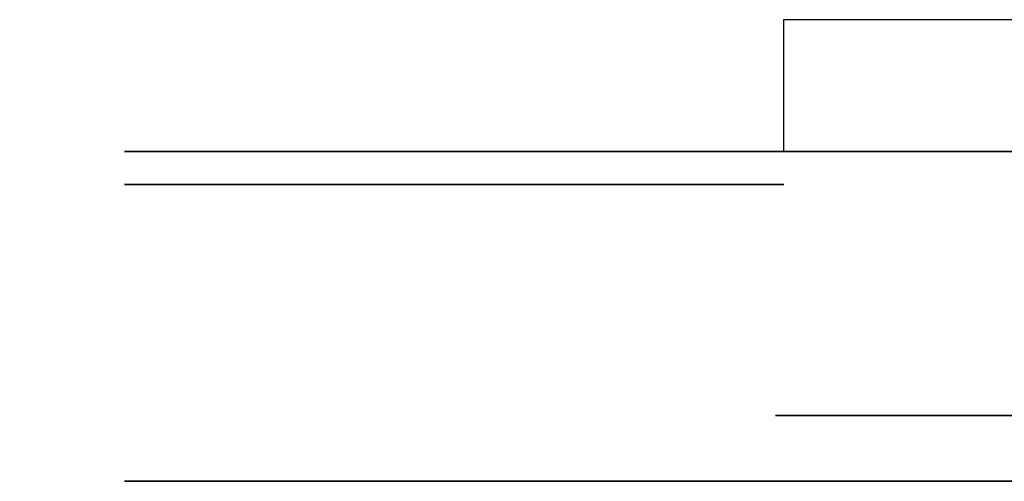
# Model space of a CAD drawing. Header units: millimetres. Extents: x -52 to 139, y -34 to 1.
# Tile 1 of 14: x -52 to -22, y -13 to 1. Entities that reach past the tile are written whole.
import ezdxf

# ---------------------------------------------------------------- set-up
doc = ezdxf.new("R2010")
doc.units = ezdxf.units.MM
doc.header["$MEASUREMENT"] = 0
for name, color, linetype in [('CFCOMBO-Mounting templates v7_Sketch1', 7, 'Continuous'), ('CFCOMBO-Mounting templates v7_Sketch10', 7, 'Continuous'), ('CFCOMBO-Mounting templates v7_Sketch11', 7, 'Continuous'), ('CFCOMBO-Mounting templates v7_Sketch12', 7, 'Continuous'), ('CFCOMBO-Mounting templates v7_Sketch13', 7, 'Continuous'), ('CFCOMBO-Mounting templates v7_Sketch14', 7, 'Continuous'), ('CFCOMBO-Mounting templates v7_Sketch15', 7, 'Continuous'), ('CFCOMBO-Mounting templates v7_Sketch16', 7, 'Continuous'), ('CFCOMBO-Mounting templates v7_Sketch17', 7, 'Continuous'), ('CFCOMBO-Mounting templates v7_Sketch18', 7, 'Continuous'), ('CFCOMBO-Mounting templates v7_Sketch19', 7, 'Continuous'), ('CFCOMBO-Mounting templates v7_Sketch2', 7, 'Continuous'), ('CFCOMBO-Mounting templates v7_Sketch20', 7, 'Continuous'), ('CFCOMBO-Mounting templates v7_Sketch22', 7, 'Continuous'), ('CFCOMBO-Mounting templates v7_Sketch28', 7, 'Continuous'), ('CFCOMBO-Mounting templates v7_Sketch3', 7, 'Continuous'), ('CFCOMBO-Mounting templates v7_Sketch4', 7, 'Continuous'), ('CFCOMBO-Mounting templates v7_Sketch5', 7, 'Continuous'), ('CFCOMBO-Mounting templates v7_Sketch7', 7, 'Continuous'), ('CFCOMBO-Mounting templates v7_Sketch8', 7, 'Continuous'), ('CFCOMBO-Mounting templates v7_Sketch9', 7, 'Continuous')]:
    doc.layers.add(name, color=color, linetype=linetype)

msp = doc.modelspace()

# ---------------------------------------------------------------- linework, layer by layer
at = {"layer": 'CFCOMBO-Mounting templates v7_Sketch1'}
for p, q in [((-29, 1), (-29, -3)), ((-20.76, 1), (-29, 1)), ((-29, -3), (-18.45, -3))]:
    msp.add_line(p, q, dxfattribs=at)
at = {"layer": 'CFCOMBO-Mounting templates v7_Sketch10', "extrusion": (0, 1, 0)}
msp.add_arc((0, 0, -11), 28.5, 220.904, 139.096, dxfattribs=at)
at = {"layer": 'CFCOMBO-Mounting templates v7_Sketch11', "extrusion": (0, 1, 0)}
msp.add_arc((0, 0, -11), 28.5, 220.904, 139.096, dxfattribs=at)
at = {"layer": 'CFCOMBO-Mounting templates v7_Sketch12', "extrusion": (0, 1, 0)}
msp.add_arc((0, 0, -11), 28.5, 220.904, 139.096, dxfattribs=at)
at = {"layer": 'CFCOMBO-Mounting templates v7_Sketch13'}
msp.add_line((-28.996, -3, 0.5), (-48.997, -3, 0.5), dxfattribs=at)
at = {"layer": 'CFCOMBO-Mounting templates v7_Sketch13', "extrusion": (0, 1, 0)}
for radius, start, end in [(49, 0.5847, 88.8423), (29, 0.9879, 139.096)]:
    msp.add_arc((0, 0, -3), radius, start, end, dxfattribs=at)
at = {"layer": 'CFCOMBO-Mounting templates v7_Sketch14'}
for p, q in [((-48.5, -13), (-48.997, -13, -0.5)), ((-48.997, -13, 0.5), (-48.5, -13))]:
    msp.add_line(p, q, dxfattribs=at)
at = {"layer": 'CFCOMBO-Mounting templates v7_Sketch14', "extrusion": (0, -1, 0)}
for radius, start, end in [(49, 180.5847, 268.8404), (49, 91.1577, 179.4153), (29.75, 42.5667, 317.4333), (29, 40.904, 319.096)]:
    msp.add_arc((0, 0, 13), radius, start, end, dxfattribs=at)
at = {"layer": 'CFCOMBO-Mounting templates v7_Sketch15', "extrusion": (0, -1, 0)}
for radius, start, end in [(29.25, 41.034, 318.966), (28.5, 40.904, 319.096)]:
    msp.add_arc((0, 0, 13), radius, start, end, dxfattribs=at)
at = {"layer": 'CFCOMBO-Mounting templates v7_Sketch16'}
for p, q in [((-48.997, -3, -0.5), (-29.746, -3, -0.5)), ((-44.651, -3, -6.426), (-44.496, -3, -6.928)), ((-42.966, -3, -2.952), (-43.26, -3, -3.042)), ((-42.877, -3, -5.023), (-39.672, -3, -15.42)), ((-39.014, -3, -15.217), (-42.219, -3, -4.82)), ((-39.813, -3, -5.47), (-39.966, -3, -4.975)), ((-39.672, -3, -15.42), (-39.014, -3, -15.217)), ((-37.345, -3, -20.481), (-38.173, -3, -19.506)), ((-37.245, -3, -18.857), (-34.28, -3, -23.373)), ((-35.446, -3, -27.422), (-34.652, -3, -28.358)), ((-32.049, -3, -24.541), (-35.446, -3, -27.422)), ((-34.652, -3, -28.358), (-31.291, -3, -25.508)), ((-32.433, -3, -30.975), (-31.639, -3, -31.912)), ((-29.415, -3, -28.416), (-32.433, -3, -30.975)), ((-31.639, -3, -31.912), (-26.113, -3, -27.227)), ((-25.256, -3, -27.98), (-30.278, -3, -33.201)), ((-30.278, -3, -33.201), (-29.393, -3, -34.052)), ((-29.393, -3, -34.052), (-24.371, -3, -28.831)), ((-27.718, -3, -34.171), (-28.422, -3, -35.118)), ((-28.422, -3, -35.118), (-23.407, -3, -38.846)), ((-23.765, -3, -37.109), (-27.718, -3, -34.171)), ((-26.828, -3, -26.384), (-27.614, -3, -27.05)), ((-26.113, -3, -27.227), (-26.828, -3, -26.384)), ((-24.371, -3, -28.831), (-25.256, -3, -27.98)), ((-24.324, -3, -27.011), (-23.439, -3, -27.863)), ((-23.345, -3, -25.994), (-24.324, -3, -27.011)), ((-18.504, -3, -30.03), (-23.765, -3, -37.109)), ((-23.439, -3, -27.863), (-22.46, -3, -26.845)), ((-23.407, -3, -38.846), (-17.442, -3, -30.819)), ((-22.46, -3, -26.845), (-23.345, -3, -25.994))]:
    msp.add_line(p, q, dxfattribs=at)
at = {"layer": 'CFCOMBO-Mounting templates v7_Sketch16', "extrusion": (0, 1, 0)}
for radius, start, end in [(49, 271.1596, 359.4153), (29.75, 222.5667, 359.037)]:
    msp.add_arc((0, 0, -3), radius, start, end, dxfattribs=at)
at = {"layer": 'CFCOMBO-Mounting templates v7_Sketch16'}
for points, knots in [([(-43.672, -3, -4.54), (-43.799, -3, -4.825), (-44.086, -3, -5.474), (-44.448, -3, -6.084), (-44.651, -3, -6.426)], [0, 0, 0, 0, 0.0936406, 0.21264, 0.21264, 0.21264, 0.21264]), ([(-44.496, -3, -6.928), (-44.159, -3, -6.613), (-43.546, -3, -6.039), (-43.085, -3, -5.338), (-42.877, -3, -5.023)], [0, 0, 0, 0, 0.1378829, 0.2507481, 0.2507481, 0.2507481, 0.2507481]), ([(-43.26, -3, -3.042), (-43.306, -3, -3.292), (-43.401, -3, -3.803), (-43.581, -3, -4.291), (-43.672, -3, -4.54)], [0, 0, 0, 0, 0.0762341, 0.1555996, 0.1555996, 0.1555996, 0.1555996]), ([(-41.865, -3, -3.918), (-42.077, -3, -3.764), (-42.474, -3, -3.476), (-42.81, -3, -3.118), (-42.966, -3, -2.952)], [0, 0, 0, 0, 0.0784375, 0.1468222, 0.1468222, 0.1468222, 0.1468222]), ([(-42.219, -3, -4.82), (-41.993, -3, -4.906), (-41.613, -3, -5.052), (-41.225, -3, -5.172), (-41.067, -3, -5.221)], [0, 0, 0, 0, 0.0725129, 0.1219966, 0.1219966, 0.1219966, 0.1219966]), ([(-39.966, -3, -4.975), (-40.33, -3, -4.799), (-40.984, -3, -4.483), (-41.595, -3, -4.092), (-41.865, -3, -3.918)], [0, 0, 0, 0, 0.1213807, 0.2175143, 0.2175143, 0.2175143, 0.2175143]), ([(-41.067, -3, -5.221), (-40.902, -3, -5.261), (-40.487, -3, -5.359), (-40.066, -3, -5.428), (-39.813, -3, -5.47)], [0, 0, 0, 0, 0.0509551, 0.1279121, 0.1279121, 0.1279121, 0.1279121]), ([(-39.005, -3, -21.383), (-38.99, -3, -21.732), (-38.958, -3, -22.474), (-38.58, -3, -23.114), (-38.38, -3, -23.453)], [0, 0, 0, 0, 0.1032619, 0.2192207, 0.2192207, 0.2192207, 0.2192207]), ([(-38.173, -3, -19.506), (-38.398, -3, -19.794), (-38.834, -3, -20.35), (-38.949, -3, -21.046), (-39.005, -3, -21.383)], [0, 0, 0, 0, 0.1076167, 0.2082581, 0.2082581, 0.2082581, 0.2082581]), ([(-38.38, -3, -23.453), (-38.082, -3, -23.849), (-37.51, -3, -24.605), (-36.609, -3, -24.888), (-36.179, -3, -25.023)], [0, 0, 0, 0, 0.1445658, 0.2764541, 0.2764541, 0.2764541, 0.2764541]), ([(-37.54, -3, -22.894), (-37.647, -3, -22.708), (-37.854, -3, -22.349), (-37.869, -3, -21.935), (-37.876, -3, -21.735)], [0, 0, 0, 0, 0.0632104, 0.1222394, 0.1222394, 0.1222394, 0.1222394]), ([(-37.876, -3, -21.735), (-37.839, -3, -21.527), (-37.758, -3, -21.069), (-37.491, -3, -20.688), (-37.345, -3, -20.481)], [0, 0, 0, 0, 0.0628662, 0.137684, 0.137684, 0.137684, 0.137684]), ([(-36.179, -3, -23.812), (-36.452, -3, -23.732), (-37.004, -3, -23.572), (-37.36, -3, -23.121), (-37.54, -3, -22.894)], [0, 0, 0, 0, 0.0831667, 0.1678841, 0.1678841, 0.1678841, 0.1678841]), ([(-36.975, -3, -18.671), (-37.012, -3, -18.696), (-37.103, -3, -18.757), (-37.193, -3, -18.82), (-37.245, -3, -18.857)], [0, 0, 0, 0, 0.01364362, 0.03275006, 0.03275006, 0.03275006, 0.03275006]), ([(-34.143, -3, -17.914), (-34.611, -3, -17.9), (-35.625, -3, -17.87), (-36.502, -3, -18.391), (-36.975, -3, -18.671)], [0, 0, 0, 0, 0.1376172, 0.2985493, 0.2985493, 0.2985493, 0.2985493]), ([(-36.179, -3, -25.023), (-35.714, -3, -25.042), (-34.709, -3, -25.084), (-33.84, -3, -24.571), (-33.373, -3, -24.295)], [0, 0, 0, 0, 0.1367557, 0.295447, 0.295447, 0.295447, 0.295447]), ([(-34.28, -3, -23.373), (-34.604, -3, -23.543), (-35.201, -3, -23.856), (-35.872, -3, -23.826), (-36.179, -3, -23.812)], [0, 0, 0, 0, 0.1073249, 0.1980193, 0.1980193, 0.1980193, 0.1980193]), ([(-32.013, -3, -19.355), (-32.297, -3, -18.993), (-32.852, -3, -18.281), (-33.718, -3, -18.035), (-34.143, -3, -17.914)], [0, 0, 0, 0, 0.134288, 0.2631666, 0.2631666, 0.2631666, 0.2631666]), ([(-33.373, -3, -24.295), (-32.919, -3, -23.967), (-32.077, -3, -23.357), (-31.694, -3, -22.395), (-31.517, -3, -21.951)], [0, 0, 0, 0, 0.1640434, 0.3044959, 0.3044959, 0.3044959, 0.3044959]), ([(-31.094, -3, -23.821), (-31.226, -3, -23.907), (-31.56, -3, -24.125), (-31.864, -3, -24.384), (-32.049, -3, -24.541)], [0, 0, 0, 0, 0.0471745, 0.1196707, 0.1196707, 0.1196707, 0.1196707]), ([(-31.517, -3, -21.951), (-31.459, -3, -21.503), (-31.34, -3, -20.585), (-31.785, -3, -19.772), (-32.013, -3, -19.355)], [0, 0, 0, 0, 0.1319936, 0.2703988, 0.2703988, 0.2703988, 0.2703988]), ([(-31.291, -3, -25.508), (-31.122, -3, -25.367), (-30.831, -3, -25.122), (-30.487, -3, -24.96), (-30.342, -3, -24.892)], [0, 0, 0, 0, 0.0656673, 0.1135292, 0.1135292, 0.1135292, 0.1135292]), ([(-30.155, -3, -23.526), (-30.314, -3, -23.549), (-30.642, -3, -23.598), (-30.94, -3, -23.745), (-31.094, -3, -23.821)], [0, 0, 0, 0, 0.04778585, 0.09897757, 0.09897757, 0.09897757, 0.09897757]), ([(-30.342, -3, -24.892), (-30.215, -3, -24.86), (-29.954, -3, -24.794), (-29.694, -3, -24.861), (-29.561, -3, -24.896)], [0, 0, 0, 0, 0.03888289, 0.07925479, 0.07925479, 0.07925479, 0.07925479]), ([(-29.153, -3, -23.753), (-29.322, -3, -23.677), (-29.642, -3, -23.533), (-29.991, -3, -23.528), (-30.155, -3, -23.526)], [0, 0, 0, 0, 0.0551751, 0.1037712, 0.1037712, 0.1037712, 0.1037712]), ([(-29.561, -3, -24.896), (-29.428, -3, -24.953), (-29.151, -3, -25.072), (-28.945, -3, -25.291), (-28.838, -3, -25.405)], [0, 0, 0, 0, 0.04299388, 0.08928526, 0.08928526, 0.08928526, 0.08928526]), ([(-28.342, -3, -26.76), (-28.413, -3, -27.036), (-28.584, -3, -27.701), (-29.109, -3, -28.153), (-29.415, -3, -28.416)], [0, 0, 0, 0, 0.0838351, 0.2015142, 0.2015142, 0.2015142, 0.2015142]), ([(-28.194, -3, -24.519), (-28.338, -3, -24.364), (-28.619, -3, -24.06), (-28.977, -3, -23.854), (-29.153, -3, -23.753)], [0, 0, 0, 0, 0.0631159, 0.123316, 0.123316, 0.123316, 0.123316]), ([(-28.838, -3, -25.405), (-28.691, -3, -25.61), (-28.399, -3, -26.015), (-28.361, -3, -26.514), (-28.342, -3, -26.76)], [0, 0, 0, 0, 0.0741258, 0.1467875, 0.1467875, 0.1467875, 0.1467875]), ([(-27.614, -3, -27.05), (-27.542, -3, -26.597), (-27.395, -3, -25.676), (-27.925, -3, -24.909), (-28.194, -3, -24.519)], [0, 0, 0, 0, 0.1324024, 0.2687241, 0.2687241, 0.2687241, 0.2687241])]:
    msp.add_open_spline(points, degree=3, knots=knots, dxfattribs=at)
at = {"layer": 'CFCOMBO-Mounting templates v7_Sketch17'}
msp.add_line((-29.746, -3, 0.5), (-48.997, -3, 0.5), dxfattribs=at)
at = {"layer": 'CFCOMBO-Mounting templates v7_Sketch17', "extrusion": (0, 1, 0)}
for radius, start, end in [(49, 0.5847, 88.8423), (29.75, 0.963, 137.4333)]:
    msp.add_arc((0, 0, -3), radius, start, end, dxfattribs=at)
at = {"layer": 'CFCOMBO-Mounting templates v7_Sketch18', "extrusion": (0, 1, 0)}
msp.add_arc((0, 0, -11), 29.25, 221.034, 138.966, dxfattribs=at)
at = {"layer": 'CFCOMBO-Mounting templates v7_Sketch19', "extrusion": (0, 1, 0)}
msp.add_arc((0, 0, -11), 29.25, 221.034, 138.966, dxfattribs=at)
at = {"layer": 'CFCOMBO-Mounting templates v7_Sketch2', "extrusion": (0, -1, 0)}
for radius, start, end in [(49, 70.9304, 289.0696), (29, 40.904, 319.096)]:
    msp.add_arc((0, 0, 3), radius, start, end, dxfattribs=at)
at = {"layer": 'CFCOMBO-Mounting templates v7_Sketch20', "extrusion": (0, 1, 0)}
msp.add_arc((0, 0, -11), 29.25, 221.034, 138.966, dxfattribs=at)
at = {"layer": 'CFCOMBO-Mounting templates v7_Sketch22', "extrusion": (0, 1, 0)}
msp.add_arc((0, 0, -11), 29.25, 221.034, 138.966, dxfattribs=at)
at = {"layer": 'CFCOMBO-Mounting templates v7_Sketch28', "extrusion": (0, 1, 0)}
msp.add_arc((0, 0, -11), 29.25, 221.034, 138.966, dxfattribs=at)
at = {"layer": 'CFCOMBO-Mounting templates v7_Sketch3', "extrusion": (0, 1, 0)}
for radius, start, end in [(49, 250.9304, 109.0696), (29, 220.904, 139.096), (28.5, 220.904, 139.096)]:
    msp.add_arc((0, 0, -3), radius, start, end, dxfattribs=at)
at = {"layer": 'CFCOMBO-Mounting templates v7_Sketch4'}
for p, q in [((-49, -3, -0.5), (-49, -3)), ((-29, -3, 0.5), (-49, -3, 0.5)), ((-49, -3, 0.5), (-49, -3)), ((-49, -3), (-29, -3)), ((-29, -3, -0.5), (-49, -3, -0.5)), ((-49, -3), (-29, -3)), ((-29, -3), (-29, -3, 0.5)), ((-29, -3), (-29, -3, -0.5))]:
    msp.add_line(p, q, dxfattribs=at)
at = {"layer": 'CFCOMBO-Mounting templates v7_Sketch4', "extrusion": (0, 1, 0)}
for radius, start, end in [(49, 250.9304, 109.0696), (29, 220.904, 139.096)]:
    msp.add_arc((0, 0, -3), radius, start, end, dxfattribs=at)
at = {"layer": 'CFCOMBO-Mounting templates v7_Sketch5'}
for p, q in [((-28.996, -4, -0.5), (-48.997, -4, -0.5)), ((-48.997, -4, 0.5), (-28.996, -4, 0.5)), ((-48.5, -4), (-48.997, -4, -0.5)), ((-48.997, -4, 0.5), (-48.5, -4))]:
    msp.add_line(p, q, dxfattribs=at)
at = {"layer": 'CFCOMBO-Mounting templates v7_Sketch5', "extrusion": (0, 1, 0)}
for radius, start, end in [(49, 359.4153, 0.5847), (29, 359.0121, 0.9879)]:
    msp.add_arc((0, 0, -4), radius, start, end, dxfattribs=at)
at = {"layer": 'CFCOMBO-Mounting templates v7_Sketch7'}
msp.add_line((-28.996, -3, 0.5), (-48.997, -3, 0.5), dxfattribs=at)
at = {"layer": 'CFCOMBO-Mounting templates v7_Sketch7', "extrusion": (0, 1, 0)}
for radius, start, end in [(49, 0.5847, 109.0696), (29, 0.9879, 139.096)]:
    msp.add_arc((0, 0, -3), radius, start, end, dxfattribs=at)
at = {"layer": 'CFCOMBO-Mounting templates v7_Sketch8'}
msp.add_line((-48.997, -3, -0.5), (-28.996, -3, -0.5), dxfattribs=at)
at = {"layer": 'CFCOMBO-Mounting templates v7_Sketch8', "extrusion": (0, 1, 0)}
for radius, start, end in [(49, 250.9304, 359.4153), (29, 220.904, 359.0121)]:
    msp.add_arc((0, 0, -3), radius, start, end, dxfattribs=at)
at = {"layer": 'CFCOMBO-Mounting templates v7_Sketch9', "extrusion": (0, 1, 0)}
msp.add_arc((0, 0, -11), 28.5, 220.904, 139.096, dxfattribs=at)

doc.saveas('drawing.dxf')
